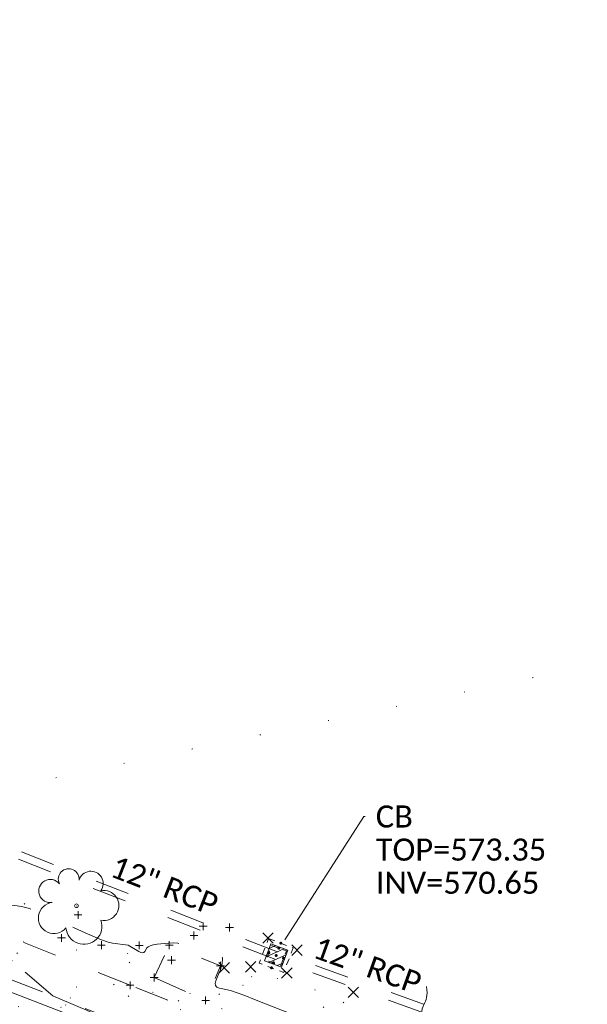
# Model space of a CAD drawing. Extents: x 413123 to 1465301, y 377724 to 504150.
# Tile 194 of 256: x 1463764 to 1463836, y 433064 to 433189. Entities that reach past the tile are written whole.
import ezdxf

# ---------------------------------------------------------------- set-up
doc = ezdxf.new("R2010")
doc.units = 0
doc.header["$MEASUREMENT"] = 0
for name, pattern in [('DGN Style 1', [8.732639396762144, 0.01453018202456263, -8.71810921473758]), ('DGN Style 2', [14.530182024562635, 8.71810921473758, -5.812072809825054]), ('DGN Style 3', [20.34225483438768, 14.53018202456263, -5.812072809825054]), ('DGN Style 4', [23.262821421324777, 11.62414561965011, -5.812072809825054, 0.01453018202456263, -5.812072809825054]), ('DGN Style 5', [10.171127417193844, 4.35905460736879, -5.812072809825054]), ('DGN Style 6', [27.636406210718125, 10.17112741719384, -5.812072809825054, 0.01453018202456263, -5.812072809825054, 0.01453018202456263, -5.812072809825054]), ('DGN Style 7', [29.06036404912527, 13.07716382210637, -5.812072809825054, 4.35905460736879, -5.812072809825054]), ('drainage01', [1.5999968, 0.8499983, -0.7499985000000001]), ('ohcombex', [0])]:
    doc.linetypes.add(name, pattern=pattern)
for name, color, linetype, lineweight in [('DR_X_Cells', 151, 'DGN Style 2', 0), ('DR_X_Cells (Construction)', 151, 'DGN Style 2', 0), ('DR_X_Storm_Sewer', 151, 'DGN Style 5', 0), ('DR_X_Text', 7, 'Continuous', 0), ('DT_X_Contour_Minor', 136, 'DGN Style 3', 0), ('DT_X_Terrain_Ground_Line', 92, 'DGN Style 3', 13), ('GK_Drainage_Nodes (Construction)', 7, 'Continuous', 53), ('PV_X_Curb', 120, 'DGN Style 1', 0), ('PV_X_EOP', 7, 'DGN Style 3', 0), ('PV_X_Walk', 120, 'DGN Style 5', 0), ('RD_X_Concrete_Pad', 9, 'DGN Style 5', 0), ('SV_X_Random_Point (Construction)', 7, 'Continuous', 0), ('UT_X_Overhead_Combined', 30, 'ohcombex', 0), ('VG_X_Cells', 3, 'Continuous', 0), ('VG_X_Flower_Bed', 3, 'DGN Style 1', 0)]:
    doc.layers.add(name, color=color, linetype=linetype, lineweight=lineweight)
doc.layers.add('SV_Observation (Construction)', color=97, linetype='DGN Style 1', lineweight=0, transparency=0.9)
doc.layers.add('SV_X_Shot_Marker (Construction)', color=40, linetype='Continuous', lineweight=0, transparency=0.5)
doc.styles.add('X_Straight-Normal LS 0.50', font='calibril.ttf', dxfattribs={"height": 0.13999972})
doc.styles.add('X_Straight-Normal LS 0.50_0', font='calibril.ttf')
doc.dimstyles.new('X_Dec-0  Masked  Straight', dxfattribs={"dimtxt": 0.13999972, "dimasz": 0.13999972, "dimexe": 0.06999986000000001, "dimexo": 0.06999986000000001, "dimgap": 0.06999986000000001, "dimtad": 1, "dimdec": 0, "dimzin": 3, "dimdsep": 46, "dimtxsty": 'X_Straight-Normal LS 0.50_0', "dimcen": 0, "dimclrd": 7, "dimclre": 7, "dimaunit": 1, "dimadec": 4, "dimazin": 2, "dimtfac": 1, "dimtdec": 0, "dimtofl": 0, "dimtmove": 1, "dimatfit": 1, "dimfxl": 1, "dimtolj": 1, "dimtzin": 3, "dimlwd": 0, "dimlwe": 0, "dimarcsym": 0})

# ---------------------------------------------------------------- blocks, each defined once
blk = doc.blocks.new('X_462')
at = {"layer": 'SV_X_Random_Point (Construction)', "color": 7, "linetype": 'Continuous', "lineweight": 0, "transparency": 33554559}
for p, q in [((-0.03333333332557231, -0.03337500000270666), (0.03333333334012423, 0.03337499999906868)), ((-0.03333333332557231, 0.03337499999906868), (0.03333333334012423, -0.03337500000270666))]:
    blk.add_line(p, q, dxfattribs=at)
blk = doc.blocks.new('SVPT_2228')
at = {"layer": 'SV_X_Shot_Marker (Construction)', "transparency": 33554495}
for p, q in [((-0.02499999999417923, 0), (0.02500000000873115, 0)), ((0, 0.02500000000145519), (0, -0.02499999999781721))]:
    blk.add_line(p, q, dxfattribs=at)
blk.add_point((0, 0), dxfattribs=at)
blk = doc.blocks.new('SVPT_2229')
at = {"layer": 'SV_X_Shot_Marker (Construction)', "transparency": 33554495}
for p, q in [((-0.02500000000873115, 0), (0.02499999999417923, 0)), ((0, 0.02499999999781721), (0, -0.02500000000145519))]:
    blk.add_line(p, q, dxfattribs=at)
blk.add_point((0, 0), dxfattribs=at)
blk = doc.blocks.new('SVPT_2230')
at = {"layer": 'SV_X_Shot_Marker (Construction)', "transparency": 33554495}
for p, q in [((-0.02500000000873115, 0), (0.02499999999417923, 0)), ((0, 0.02500000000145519), (0, -0.02499999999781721))]:
    blk.add_line(p, q, dxfattribs=at)
blk.add_point((0, 0), dxfattribs=at)
blk = doc.blocks.new('SVPT_2231')
at = {"layer": 'SV_X_Shot_Marker (Construction)', "transparency": 33554495}
for p, q in [((-0.02500000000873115, 0), (0.02499999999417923, 0)), ((0, 0.02500000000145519), (0, -0.02500000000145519))]:
    blk.add_line(p, q, dxfattribs=at)
blk.add_point((0, 0), dxfattribs=at)
blk = doc.blocks.new('SVPT_2232')
at = {"layer": 'SV_X_Shot_Marker (Construction)', "transparency": 33554495}
for p, q in [((-0.02500000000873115, 0), (0.02499999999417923, 0)), ((0, 0.02500000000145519), (0, -0.02499999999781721))]:
    blk.add_line(p, q, dxfattribs=at)
blk.add_point((0, 0), dxfattribs=at)
blk = doc.blocks.new('X_465')
at = {"layer": 'SV_X_Random_Point (Construction)', "color": 7, "linetype": 'Continuous', "lineweight": 0, "transparency": 33554559}
for p, q in [((-0.03333333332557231, -0.03337499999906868), (0.03333333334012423, 0.03337499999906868)), ((-0.03333333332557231, 0.03337499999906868), (0.03333333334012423, -0.03337499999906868))]:
    blk.add_line(p, q, dxfattribs=at)
blk = doc.blocks.new('CB22B-X_11')
at = {"layer": 'DR_X_Cells', "color": 151, "linetype": 'Continuous', "lineweight": 0}
for p, q in [((-1.145831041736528, -0.6130853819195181), (0.6130853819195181, 1.145831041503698)), ((-1.145831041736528, 0.5182854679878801), (-0.5182854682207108, 1.145831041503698)), ((-0.5472058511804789, -1.145831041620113), (1.145831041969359, 0.5472058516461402)), ((0.5841649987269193, -1.145831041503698), (1.145831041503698, -0.5841649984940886))]:
    blk.add_line(p, q, dxfattribs=at)
at = {"layer": 'DR_X_Cells', "color": 151, "linetype": 'drainage01', "lineweight": 0}
blk.add_3dface([(-1.666663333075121, 1.666663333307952), (1.666663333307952, 1.666663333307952), (1.666663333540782, -1.666663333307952), (-1.666663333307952, -1.666663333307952)], dxfattribs=at)
at = {"layer": 'DR_X_Cells', "color": 151, "linetype": 'Continuous', "lineweight": 0}
blk.add_3dface([(-1.145831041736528, 1.145831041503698), (1.145831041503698, 1.145831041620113), (1.145831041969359, -1.145831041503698), (-1.145831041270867, -1.145831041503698)], dxfattribs=at)
at = {"layer": 'DR_X_Cells (Construction)', "color": 20, "linetype": 'drainage01', "lineweight": 0}
blk.add_3dface([(-0.999997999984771, 0.999997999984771), (0.9999980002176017, 0.999997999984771), (0.9999980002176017, -0.999997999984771), (-0.9999980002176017, -0.999997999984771)], dxfattribs=at)
at = {"layer": 'GK_Drainage_Nodes (Construction)', "color": 21, "linetype": 'DGN Style 2', "lineweight": 53}
blk.add_point((0, 1.666663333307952), dxfattribs=at)
at = {"layer": 'GK_Drainage_Nodes (Construction)', "color": 61, "linetype": 'DGN Style 6', "lineweight": 53}
for p in [(-0.9999979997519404, 0), (0, 0.999997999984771), (2.328306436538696e-10, -0.999997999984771), (0.9999980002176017, -1.164153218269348e-10)]:
    blk.add_point(p, dxfattribs=at)
at = {"layer": 'GK_Drainage_Nodes (Construction)', "color": 151, "linetype": 'DGN Style 7', "lineweight": 53}
blk.add_point((2.328306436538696e-10, 0), dxfattribs=at)
at = {"layer": 'GK_Drainage_Nodes (Construction)', "color": 21, "linetype": 'DGN Style 5', "lineweight": 53}
blk.add_point((2.328306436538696e-10, 0), dxfattribs=at)
at = {"layer": 'GK_Drainage_Nodes (Construction)', "color": 40, "linetype": 'DGN Style 4', "lineweight": 53}
blk.add_point((2.328306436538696e-10, 0), dxfattribs=at)
at = {"layer": 'GK_Drainage_Nodes (Construction)', "color": 223, "linetype": 'DGN Style 1', "lineweight": 53}
blk.add_point((2.328306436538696e-10, -1.666663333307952), dxfattribs=at)
blk = doc.blocks.new('X_466')
at = {"layer": 'SV_X_Random_Point (Construction)', "color": 7, "linetype": 'Continuous', "lineweight": 0, "transparency": 33554559}
for p, q in [((-0.03333333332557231, -0.03337500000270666), (0.03333333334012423, 0.03337499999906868)), ((-0.03333333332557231, 0.03337499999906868), (0.03333333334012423, -0.03337500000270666))]:
    blk.add_line(p, q, dxfattribs=at)
blk = doc.blocks.new('X_467')
at = {"layer": 'SV_X_Random_Point (Construction)', "color": 7, "linetype": 'Continuous', "lineweight": 0, "transparency": 33554559}
for p, q in [((-0.03333333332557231, -0.03337499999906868), (0.03333333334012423, 0.03337500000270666)), ((-0.03333333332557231, 0.03337500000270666), (0.03333333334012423, -0.03337499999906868))]:
    blk.add_line(p, q, dxfattribs=at)
blk = doc.blocks.new('X_468')
at = {"layer": 'SV_X_Random_Point (Construction)', "color": 7, "linetype": 'Continuous', "lineweight": 0, "transparency": 33554559}
for p, q in [((-0.03333333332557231, -0.03337499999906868), (0.03333333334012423, 0.03337500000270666)), ((-0.03333333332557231, 0.03337500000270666), (0.03333333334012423, -0.03337499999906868))]:
    blk.add_line(p, q, dxfattribs=at)
blk = doc.blocks.new('X_469')
at = {"layer": 'SV_X_Random_Point (Construction)', "color": 7, "linetype": 'Continuous', "lineweight": 0, "transparency": 33554559}
for p, q in [((-0.03333333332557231, -0.03337499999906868), (0.03333333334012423, 0.03337499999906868)), ((-0.03333333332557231, 0.03337499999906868), (0.03333333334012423, -0.03337499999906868))]:
    blk.add_line(p, q, dxfattribs=at)
blk = doc.blocks.new('SVPT_2233')
at = {"layer": 'SV_X_Shot_Marker (Construction)', "transparency": 33554495}
for p, q in [((-0.02499999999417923, 0), (0.02500000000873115, 0)), ((0, 0.02500000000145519), (0, -0.02499999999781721))]:
    blk.add_line(p, q, dxfattribs=at)
blk.add_point((0, 0), dxfattribs=at)
blk = doc.blocks.new('SVPT_2234')
at = {"layer": 'SV_X_Shot_Marker (Construction)', "transparency": 33554495}
for p, q in [((-0.02500000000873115, 0), (0.02499999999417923, 0)), ((0, 0.02500000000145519), (0, -0.02500000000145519))]:
    blk.add_line(p, q, dxfattribs=at)
blk.add_point((0, 0), dxfattribs=at)
blk = doc.blocks.new('SVPT_2235')
at = {"layer": 'SV_X_Shot_Marker (Construction)', "transparency": 33554495}
for p, q in [((-0.02499999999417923, 0), (0.02500000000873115, 0)), ((0, 0.02500000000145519), (0, -0.02499999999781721))]:
    blk.add_line(p, q, dxfattribs=at)
blk.add_point((0, 0), dxfattribs=at)
blk = doc.blocks.new('SVPT_2236')
at = {"layer": 'SV_X_Shot_Marker (Construction)', "transparency": 33554495}
for p, q in [((-0.02499999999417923, 0), (0.02500000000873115, 0)), ((0, 0.02500000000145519), (0, -0.02499999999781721))]:
    blk.add_line(p, q, dxfattribs=at)
blk.add_point((0, 0), dxfattribs=at)
blk = doc.blocks.new('SVPT_2237')
at = {"layer": 'SV_X_Shot_Marker (Construction)', "transparency": 33554495}
for p, q in [((-0.02499999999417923, 0), (0.02499999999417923, 0)), ((0, 0.02500000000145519), (0, -0.02500000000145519))]:
    blk.add_line(p, q, dxfattribs=at)
blk.add_point((0, 0), dxfattribs=at)
blk = doc.blocks.new('TREE_24')
at = {"layer": 'VG_X_Cells', "color": 3, "linetype": 'Continuous', "lineweight": 0}
blk.add_circle((0, 0), 0.012, dxfattribs=at)
for centre, radius, start, end in [((-0.04918672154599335, 0.1683766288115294), 0.0658384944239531, 354.0046972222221, 205.9741166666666), ((0.09130802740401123, 0.1414521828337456), 0.07764901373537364, 323.8299555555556, 165.0376027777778), ((-0.1654724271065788, 0.09320178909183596), 0.07353570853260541, 39.06254444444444, 279.5412388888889), ((0.1730121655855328, 0.001797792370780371), 0.09573570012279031, 259.1453111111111, 101.4596138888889), ((-0.1426726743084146, -0.07743288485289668), 0.0986882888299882, 96.17219444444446, 320.5737111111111), ((0.04731863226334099, -0.1302604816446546), 0.1141857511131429, 184.9475722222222, 19.45715277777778)]:
    blk.add_arc(centre, radius, start, end, dxfattribs=at)
blk = doc.blocks.new('SVPT_2238')
at = {"layer": 'SV_X_Shot_Marker (Construction)', "transparency": 33554495}
for p, q in [((0, 0.02499999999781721), (0, -0.02500000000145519)), ((-0.02499999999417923, -3.637978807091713e-12), (0.02500000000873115, -3.637978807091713e-12))]:
    blk.add_line(p, q, dxfattribs=at)
blk.add_point((0, -3.637978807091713e-12), dxfattribs=at)
blk = doc.blocks.new('SVPT_2239')
at = {"layer": 'SV_X_Shot_Marker (Construction)', "transparency": 33554495}
for p, q in [((-0.02500000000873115, 0), (0.02499999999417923, 0)), ((0, 0.02500000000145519), (0, -0.02499999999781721))]:
    blk.add_line(p, q, dxfattribs=at)
blk.add_point((0, 0), dxfattribs=at)
blk = doc.blocks.new('SVPT_2240')
at = {"layer": 'SV_X_Shot_Marker (Construction)', "transparency": 33554495}
for p, q in [((-0.02500000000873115, 3.637978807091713e-12), (0.02499999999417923, 3.637978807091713e-12)), ((0, 0.02500000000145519), (0, -0.02499999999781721))]:
    blk.add_line(p, q, dxfattribs=at)
blk.add_point((0, 3.637978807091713e-12), dxfattribs=at)
blk = doc.blocks.new('*U5554', base_point=(1463158.719041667, 433438.2508333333, 579.5851666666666))
at = {"layer": 'DT_X_Contour_Minor', "elevation": 573.9999999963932, "flags": 128}
blk.add_lwpolyline([(1463819.036099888, 433061.7708224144), (1463818.49453664, 433061.4494200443), (1463818.134724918, 433061.4035588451), (1463817.287388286, 433061.4037191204), (1463815.952526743, 433061.4499008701), (1463814.13014029, 433061.5421040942), (1463808.620409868, 433061.8493413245), (1463806.727202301, 433061.9486248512), (1463805.179877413, 433062.0160475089), (1463803.978435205, 433062.0516092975), (1463803.122875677, 433062.0553102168), (1463801.302560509, 433062.0226981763), (1463800.539537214, 433062.0785567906), (1463799.615703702, 433062.2705916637), (1463798.531059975, 433062.5988027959), (1463797.285606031, 433063.063190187), (1463793.749981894, 433064.4831249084), (1463792.541649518, 433064.9587406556), (1463791.568370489, 433065.320636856), (1463790.83014481, 433065.5688135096), (1463790.32697248, 433065.7032706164), (1463789.298584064, 433065.9101968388), (1463788.981426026, 433066.0264013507), (1463788.801243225, 433066.21982022), (1463788.758035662, 433066.4904534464), (1463788.851803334, 433066.8383010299), (1463789.284484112, 433067.8688470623), (1463789.428688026, 433068.2314759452), (1463789.536789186, 433068.5464530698), (1463789.608787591, 433068.8137784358), (1463789.644683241, 433069.0334520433), (1463789.69226797, 433069.5557126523), (1463789.682068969, 433069.7278065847), (1463789.615783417, 433069.8523929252), (1463789.493411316, 433069.9294716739), (1463789.314952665, 433069.9590428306), (1463788.764280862, 433069.9745557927), (1463788.50132319, 433070.0127041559), (1463788.125454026, 433070.1155145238), (1463787.636673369, 433070.2829868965), (1463787.03498122, 433070.515121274), (1463785.279920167, 433071.2203622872), (1463784.635259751, 433071.4439894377), (1463784.01757429, 433071.5859401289), (1463783.426863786, 433071.6462143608), (1463782.863128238, 433071.6248121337), (1463781.395800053, 433071.4588375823), (1463780.90249307, 433071.3833020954), (1463780.523068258, 433071.2811765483), (1463780.25752562, 433071.1524609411), (1463780.105865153, 433070.9971552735), (1463779.85328014, 433070.5475534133), (1463779.733834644, 433070.4211107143), (1463779.564936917, 433070.3789840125), (1463779.346586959, 433070.4211733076), (1463779.078784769, 433070.5476786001), (1463777.713652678, 433071.3347739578), (1463775.750855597, 433071.6104844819), (1463775.193576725, 433071.7481055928), (1463774.362938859, 433072.0428072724), (1463773.258942, 433072.4945895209), (1463771.881586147, 433073.103452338), (1463767.844158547, 433074.9365272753), (1463766.429075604, 433075.5416638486), (1463765.211897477, 433075.9822673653), (1463764.192624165, 433076.2583378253), (1463763.371255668, 433076.369875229), (1463759.999980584, 433076.5064726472), (1463757.453085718, 433075.4612429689), (1463756.975124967, 433075.2648066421), (1463756.632769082, 433075.1234532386), (1463756.426018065, 433075.0371827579), (1463756.354871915, 433075.0059952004), (1463756.339267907, 433074.9889800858), (1463756.625706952, 433074.7719976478), (1463756.893874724, 433074.5481724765), (1463757.575618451, 433073.9696894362), (1463758.670938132, 433073.0365485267), (1463760.179833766, 433071.748749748), (1463768.186357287, 433064.9114870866), (1463771.647463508, 433063.440569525), (1463772.353819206, 433063.1395963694), (1463772.98955506, 433062.8670701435), (1463773.554671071, 433062.6229908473), (1463774.04916724, 433062.4073584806), (1463775.273663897, 433061.8702680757), (1463775.912606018, 433061.5812087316), (1463776.911059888, 433061.1168485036), (1463778.269025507, 433060.4771873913), (1463779.986502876, 433059.6622253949), (1463785.045791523, 433057.255258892), (1463786.69865002, 433056.453384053), (1463787.862759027, 433055.8529844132), (1463788.538118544, 433055.4540599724), (1463788.72472857, 433055.2566107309), (1463788.57068932, 433054.9987130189), (1463788.49945803, 433054.9057297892), (1463788.401293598, 433054.8202033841), (1463788.276196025, 433054.7421338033), (1463788.124165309, 433054.6715210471), (1463787.35184464, 433054.3593941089), (1463790.526741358, 433053.0106558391), (1463791.252221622, 433052.6969903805), (1463792.067992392, 433052.3340246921), (1463792.974053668, 433051.9217587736), (1463793.97040545, 433051.4601926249), (1463796.747730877, 433050.1636159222), (1463797.678918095, 433049.7294134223), (1463798.389485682, 433049.3992384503), (1463798.879433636, 433049.1730910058), (1463799.148761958, 433049.0509710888), (1463799.572811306, 433048.8640213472), (1463799.712888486, 433048.8023285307), (1463799.815083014, 433048.7574623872), (1463799.879394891, 433048.7294229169), (1463799.905824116, 433048.7182101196), (1463800.406321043, 433048.5310920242), (1463800.509424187, 433048.4915570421), (1463800.619210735, 433048.4475466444), (1463800.735680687, 433048.3990608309), (1463800.858834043, 433048.3460996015), (1463801.449144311, 433048.0885045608)], dxfattribs=at)

msp = doc.modelspace()

# ---------------------------------------------------------------- linework, layer by layer
at = {"layer": 'DR_X_Storm_Sewer'}
for p, q in [((1463796.3161776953, 433069.5717465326, 573.3508656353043), (1463754.3573699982, 433085.9353342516, 573.3508656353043)), ((1463796.679516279, 433070.503403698, 573.3508656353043), (1463754.7207085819, 433086.866991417, 573.3508656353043)), ((1463814.8346948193, 433062.9159575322), (1463796.3287362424, 433069.5670418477)), ((1463815.1729163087, 433063.8570240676), (1463796.6669577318, 433070.5081083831))]:
    msp.add_line(p, q, dxfattribs=at)
at = {"layer": 'DR_X_Text'}
msp.add_open_spline([(1463815.537274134, 433066.0942756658), (1463815.777035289, 433064.8948139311), (1463815.172916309, 433063.8570240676), (1463814.834694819, 433062.9159575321), (1463814.961847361, 433061.2484502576)], degree=3, dxfattribs=at)
at = {"layer": 'PV_X_Curb'}
msp.add_open_spline([(1464212.130625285, 432930.1921386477, 574.8569475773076), (1464211.309927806, 432926.6717508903, 574.8043550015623), (1464208.620583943, 432919.4336842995, 574.59247811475), (1464203.942792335, 432911.4759950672, 574.9755149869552), (1464198.528113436, 432907.065000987, 574.3013993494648), (1464195.129930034, 432904.9843538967, 574.1567793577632), (1464190.424056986, 432902.8821727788, 574.9491376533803), (1464184.484657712, 432901.1540257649, 574.5405969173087), (1464177.178004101, 432901.5982480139, 574.618938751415), (1464172.360644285, 432902.5498269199, 574.540636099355), (1464170.098213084, 432903.4430988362, 574.5563680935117), (1464162.859082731, 432906.3013125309, 574.606705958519), (1464155.619952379, 432909.1595262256, 574.6570438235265), (1464148.380822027, 432912.0177399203, 574.7073816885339), (1464141.151301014, 432914.8902431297, 574.7073216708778), (1464133.92178, 432917.7627463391, 574.7072616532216), (1464126.692258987, 432920.6352495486, 574.7072016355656), (1464118.299673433, 432923.8963305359, 574.7083911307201), (1464109.907087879, 432927.1574115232, 574.7095806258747), (1464101.514502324, 432930.4184925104, 574.7107701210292), (1464094.565360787, 432933.130540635, 574.7407559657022), (1464087.61621925, 432935.8425887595, 574.7707418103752), (1464080.667077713, 432938.554636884, 574.8007276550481), (1464073.934937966, 432941.2263393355, 574.8213669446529), (1464067.202798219, 432943.898041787, 574.8420062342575), (1464060.470658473, 432946.5697442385, 574.8626455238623), (1464057.576627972, 432947.7186628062, 574.8432796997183), (1464054.682597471, 432948.8675813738, 574.8239138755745), (1464051.788566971, 432950.0164999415, 574.8045480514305), (1464048.178118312, 432951.4627468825, 574.7485807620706), (1464044.567669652, 432952.9089938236, 574.6926134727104), (1464040.957220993, 432954.3552407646, 574.6366461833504), (1464036.026248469, 432956.2655431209, 574.6576247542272), (1464031.095275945, 432958.1758454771, 574.6786033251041), (1464026.164303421, 432960.0861478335, 574.6995818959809), (1464025.481248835, 432960.3621999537, 574.7846270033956), (1464024.798194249, 432960.6382520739, 574.8696721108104), (1464024.115139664, 432960.9143041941, 574.9547172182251), (1464019.953009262, 432962.5411523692, 574.9621940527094), (1464015.790878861, 432964.1680005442, 574.9696708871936), (1464011.628748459, 432965.7948487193, 574.977147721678), (1464011.04864364, 432966.0149524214, 574.8862879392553), (1464010.46853882, 432966.2350561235, 574.7954281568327), (1464009.888434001, 432966.4551598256, 574.7045683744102), (1464003.274891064, 432969.0729880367, 574.7150542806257), (1463996.661348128, 432971.6908162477, 574.7255401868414), (1463990.047805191, 432974.3086444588, 574.736026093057), (1463988.669673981, 432974.8809759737, 574.7338566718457), (1463987.29154277, 432975.4533074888, 574.7316872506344), (1463985.91341156, 432976.0256390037, 574.7295178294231), (1463985.302306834, 432976.2580753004, 574.8215004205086), (1463984.691202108, 432976.4905115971, 574.9134830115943), (1463984.080097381, 432976.7229478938, 575.0054656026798), (1463979.817419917, 432978.3858828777, 575.0066354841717), (1463975.554742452, 432980.0488178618, 575.0078053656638), (1463971.292064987, 432981.7117528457, 575.0089752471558), (1463963.356387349, 432984.9149377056, 575.0146263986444), (1463955.420709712, 432988.1181225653, 575.0202775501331), (1463947.485032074, 432991.3213074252, 575.0259287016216), (1463941.290077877, 432993.6868748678, 575.0083102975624), (1463935.095123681, 432996.0524423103, 574.990691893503), (1463928.900169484, 432998.4180097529, 574.9730734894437), (1463921.313287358, 433001.3706240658, 574.974915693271), (1463913.726405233, 433004.3232383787, 574.9767578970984), (1463906.139523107, 433007.2758526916, 574.9786001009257), (1463898.560596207, 433010.2391392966, 574.9626699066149), (1463890.981669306, 433013.2024259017, 574.9467397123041), (1463883.402742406, 433016.1657125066, 574.9308095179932), (1463881.345594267, 433016.9902447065, 574.9117253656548), (1463879.288446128, 433017.8147769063, 574.8926412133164), (1463877.231297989, 433018.6393091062, 574.8735570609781), (1463876.686567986, 433018.90836837, 574.7907628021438), (1463876.141837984, 433019.1774276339, 574.7079685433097), (1463875.597107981, 433019.4464868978, 574.6251742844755), (1463866.491552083, 433023.0102079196, 574.5286453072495), (1463857.385996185, 433026.5739289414, 574.4321163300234), (1463848.280440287, 433030.1376499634, 574.3355873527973), (1463842.273435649, 433032.5433451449, 574.290891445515), (1463836.26643101, 433034.9490403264, 574.2461955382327), (1463830.259426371, 433037.354735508, 574.2014996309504), (1463827.706954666, 433038.3596743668, 574.2016278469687), (1463825.154482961, 433039.3646132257, 574.2017560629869), (1463822.602011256, 433040.3695520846, 574.2018842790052), (1463822.273060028, 433040.5216812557, 574.2449460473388), (1463821.9441088, 433040.673810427, 574.2880078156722), (1463821.615157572, 433040.8259395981, 574.3310695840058), (1463814.081882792, 433043.8160048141, 574.2658061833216), (1463806.548608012, 433046.8060700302, 574.2005427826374), (1463799.015333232, 433049.7961352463, 574.1352793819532), (1463790.881392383, 433052.9784830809, 574.0409375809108), (1463782.747451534, 433056.1608309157, 573.9465957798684), (1463774.613510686, 433059.3431787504, 573.8522539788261), (1463767.30279864, 433062.1866842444, 573.7907467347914), (1463759.992086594, 433065.0301897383, 573.7292394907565), (1463752.681374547, 433067.8736952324, 573.6677322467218), (1463745.746627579, 433070.6484046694, 573.6115134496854), (1463738.81188061, 433073.4231141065, 573.5552946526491), (1463731.877133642, 433076.1978235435, 573.4990758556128), (1463723.920721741, 433079.269784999, 573.4558768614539), (1463715.96430984, 433082.3417464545, 573.412677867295), (1463708.007897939, 433085.4137079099, 573.3694788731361), (1463699.705494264, 433088.6982952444, 573.2960693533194), (1463691.40309059, 433091.9828825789, 573.2226598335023), (1463683.100686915, 433095.2674699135, 573.1492503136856), (1463675.369218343, 433098.3176278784, 573.0764007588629), (1463667.637749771, 433101.3677858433, 573.0035512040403), (1463659.906281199, 433104.4179438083, 572.9307016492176), (1463654.180695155, 433106.6960611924, 572.8929602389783), (1463648.455109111, 433108.9741785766, 572.855218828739), (1463642.729523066, 433111.2522959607, 572.8174774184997), (1463634.990870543, 433114.2968556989, 572.7735525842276), (1463627.252218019, 433117.3414154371, 572.7296277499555), (1463619.513565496, 433120.3859751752, 572.6857029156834), (1463610.349498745, 433123.93395352, 572.6620255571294), (1463601.185431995, 433127.4819318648, 572.6383481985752), (1463592.021365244, 433131.0299102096, 572.6146708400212), (1463584.379899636, 433134.0860580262, 572.5703305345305), (1463576.738434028, 433137.1422058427, 572.5259902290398), (1463569.096968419, 433140.1983536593, 572.4816499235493), (1463560.424944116, 433143.6374746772, 572.4263088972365), (1463551.752919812, 433147.0765956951, 572.3709678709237), (1463543.080895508, 433150.5157167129, 572.315626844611), (1463535.024004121, 433153.6725581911, 572.2917231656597), (1463526.967112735, 433156.8293996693, 572.2678194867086), (1463518.910221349, 433159.9862411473, 572.2439158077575), (1463505.273646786, 433165.3724393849, 572.2223349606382), (1463491.637072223, 433170.7586376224, 572.2007541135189), (1463478.00049766, 433176.1448358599, 572.1791732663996), (1463470.02998399, 433179.2607996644, 572.1634328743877), (1463462.05947032, 433182.3767634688, 572.1476924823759), (1463454.08895665, 433185.4927272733, 572.1319520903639), (1463447.976240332, 433187.9013968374, 572.1084402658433), (1463441.863524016, 433190.3100664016, 572.084928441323), (1463435.750807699, 433192.7187359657, 572.0614166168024), (1463430.533446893, 433194.7109056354, 572.0246570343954), (1463425.316086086, 433196.703075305, 571.9878974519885), (1463420.098725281, 433198.6952449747, 571.9511378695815), (1463420.088321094, 433198.7497997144, 571.9601351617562), (1463420.077916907, 433198.804354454, 571.9691324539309), (1463420.067512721, 433198.8589091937, 571.9781297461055)], degree=3, knots=[0, 0, 0, 0, 0.004233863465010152, 0.009367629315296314, 0.01063404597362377, 0.01259545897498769, 0.01409081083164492, 0.01684419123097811, 0.01986488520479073, 0.02272727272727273, 0.02272727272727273, 0.02272727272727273, 0.04545454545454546, 0.04545454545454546, 0.04545454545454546, 0.06818181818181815, 0.06818181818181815, 0.06818181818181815, 0.09090909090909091, 0.09090909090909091, 0.09090909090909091, 0.1136363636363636, 0.1136363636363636, 0.1136363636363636, 0.1363636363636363, 0.1363636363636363, 0.1363636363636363, 0.159090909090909, 0.159090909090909, 0.159090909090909, 0.1818181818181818, 0.1818181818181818, 0.1818181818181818, 0.2045454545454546, 0.2045454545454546, 0.2045454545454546, 0.2272727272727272, 0.2272727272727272, 0.2272727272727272, 0.2499999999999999, 0.2499999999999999, 0.2499999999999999, 0.2727272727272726, 0.2727272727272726, 0.2727272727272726, 0.2954545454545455, 0.2954545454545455, 0.2954545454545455, 0.3181818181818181, 0.3181818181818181, 0.3181818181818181, 0.3409090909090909, 0.3409090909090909, 0.3409090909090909, 0.3636363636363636, 0.3636363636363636, 0.3636363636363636, 0.3863636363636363, 0.3863636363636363, 0.3863636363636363, 0.4090909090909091, 0.4090909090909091, 0.4090909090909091, 0.4318181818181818, 0.4318181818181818, 0.4318181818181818, 0.4545454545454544, 0.4545454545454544, 0.4545454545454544, 0.4772727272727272, 0.4772727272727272, 0.4772727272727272, 0.4999999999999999, 0.4999999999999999, 0.4999999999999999, 0.5227272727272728, 0.5227272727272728, 0.5227272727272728, 0.5454545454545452, 0.5454545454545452, 0.5454545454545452, 0.5681818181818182, 0.5681818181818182, 0.5681818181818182, 0.5909090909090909, 0.5909090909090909, 0.5909090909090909, 0.6136363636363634, 0.6136363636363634, 0.6136363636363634, 0.6363636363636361, 0.6363636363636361, 0.6363636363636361, 0.6590909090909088, 0.6590909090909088, 0.6590909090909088, 0.6818181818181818, 0.6818181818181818, 0.6818181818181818, 0.7045454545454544, 0.7045454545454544, 0.7045454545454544, 0.7272727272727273, 0.7272727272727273, 0.7272727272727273, 0.75, 0.75, 0.75, 0.7727272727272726, 0.7727272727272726, 0.7727272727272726, 0.7954545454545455, 0.7954545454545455, 0.7954545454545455, 0.8181818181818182, 0.8181818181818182, 0.8181818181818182, 0.8409090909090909, 0.8409090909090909, 0.8409090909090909, 0.8636363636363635, 0.8636363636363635, 0.8636363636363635, 0.8863636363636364, 0.8863636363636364, 0.8863636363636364, 0.9090909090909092, 0.9090909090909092, 0.9090909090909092, 0.9318181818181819, 0.9318181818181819, 0.9318181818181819, 0.9545454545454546, 0.9545454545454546, 0.9545454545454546, 0.9772727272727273, 0.9772727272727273, 0.9772727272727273, 1, 1, 1, 1], dxfattribs=at)
at = {"layer": 'PV_X_EOP'}
msp.add_open_spline([(1464214.200372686, 432930.0125938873, 574.6750505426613), (1464213.214898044, 432926.361571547, 574.6554390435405), (1464210.335317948, 432919.1136593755, 574.599029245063), (1464204.815820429, 432909.1018665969, 574.3565281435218), (1464195.494840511, 432902.6681098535, 574.2832162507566), (1464186.151923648, 432899.5681180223, 574.3579811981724), (1464179.771464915, 432899.4143722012, 574.2952422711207), (1464176.994920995, 432899.668020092, 574.2613856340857), (1464177.044937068, 432900.1320857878, 574.246040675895), (1464177.09495314, 432900.5961514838, 574.2306957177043), (1464177.144969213, 432901.0602171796, 574.2153507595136), (1464175.927058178, 432901.3040810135, 574.2430371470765), (1464174.709147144, 432901.5479448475, 574.2707235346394), (1464173.491236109, 432901.7918086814, 574.2984099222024), (1464172.308644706, 432902.1755399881, 574.3005170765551), (1464171.126053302, 432902.5592712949, 574.3026242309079), (1464169.943461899, 432902.9430026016, 574.3047313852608), (1464162.723370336, 432905.8427434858, 574.3155121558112), (1464155.503278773, 432908.7424843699, 574.3262929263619), (1464148.28318721, 432911.642225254, 574.3370736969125), (1464140.963550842, 432914.5045510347, 574.3540033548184), (1464133.643914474, 432917.3668768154, 574.3709330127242), (1464126.324278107, 432920.229202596, 574.3878626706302), (1464117.99499256, 432923.5208416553, 574.3850035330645), (1464109.665707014, 432926.8124807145, 574.3821443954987), (1464101.336421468, 432930.1041197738, 574.379285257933), (1464094.336812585, 432932.7637912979, 574.3758200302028), (1464087.337203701, 432935.4234628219, 574.3723548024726), (1464080.337594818, 432938.083134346, 574.3688895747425), (1464078.566977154, 432938.7843228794, 574.3609047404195), (1464076.79635949, 432939.4855114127, 574.3529199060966), (1464075.025741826, 432940.1866999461, 574.3449350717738), (1464074.785709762, 432939.7564827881, 574.378228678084), (1464074.545677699, 432939.3262656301, 574.4115222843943), (1464074.305645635, 432938.8960484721, 574.4448158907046), (1464073.469345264, 432939.1969356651, 574.4458787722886), (1464072.633044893, 432939.4978228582, 574.4469416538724), (1464071.796744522, 432939.7987100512, 574.4480045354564), (1464071.97040793, 432940.312748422, 574.4287374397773), (1464072.144071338, 432940.8267867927, 574.409470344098), (1464072.317734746, 432941.3408251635, 574.3902032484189), (1464068.292155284, 432942.9036241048, 574.4173304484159), (1464064.266575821, 432944.4664230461, 574.444457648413), (1464060.240996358, 432946.0292219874, 574.4715848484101), (1464057.404422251, 432947.1787736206, 574.4864594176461), (1464054.567848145, 432948.3283252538, 574.5013339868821), (1464051.731274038, 432949.477876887, 574.516208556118), (1464048.063307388, 432950.938260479, 574.5399384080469), (1464044.395340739, 432952.398644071, 574.5636682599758), (1464040.727374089, 432953.8590276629, 574.5873981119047), (1464034.963458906, 432956.1062960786, 574.5898090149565), (1464029.199543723, 432958.3535644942, 574.5922199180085), (1464023.43562854, 432960.6008329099, 574.5946308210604), (1464018.911872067, 432962.4084709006, 574.5961729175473), (1464014.388115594, 432964.2161088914, 574.5977150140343), (1464009.864359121, 432966.0237468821, 574.5992571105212), (1464003.210304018, 432968.6501103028, 574.6283223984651), (1463996.556248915, 432971.2764737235, 574.657387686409), (1463989.902193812, 432973.9028371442, 574.686452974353), (1463983.644315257, 432976.3395090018, 574.6736079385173), (1463977.386436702, 432978.7761808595, 574.6607629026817), (1463971.128558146, 432981.2128527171, 574.6479178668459), (1463963.156694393, 432984.301570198, 574.6367747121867), (1463955.184830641, 432987.390287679, 574.6256315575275), (1463947.212966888, 432990.47900516, 574.6144884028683), (1463942.061457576, 432992.5408900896, 574.6094202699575), (1463936.909948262, 432994.6027750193, 574.6043521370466), (1463931.758438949, 432996.664659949, 574.5992840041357), (1463931.530278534, 432996.2388306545, 574.6105157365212), (1463931.302118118, 432995.8130013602, 574.6217474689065), (1463931.073957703, 432995.3871720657, 574.632979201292), (1463930.282763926, 432995.6687107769, 574.6290528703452), (1463929.49157015, 432995.9502494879, 574.6251265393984), (1463928.700376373, 432996.2317881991, 574.6212002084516), (1463928.807214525, 432996.705476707, 574.599354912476), (1463928.914052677, 432997.1791652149, 574.5775096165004), (1463929.020890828, 432997.6528537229, 574.5556643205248), (1463921.266149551, 433000.7043133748, 574.5760262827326), (1463913.511408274, 433003.7557730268, 574.5963882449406), (1463905.756666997, 433006.8072326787, 574.6167502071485), (1463898.165981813, 433009.7920181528, 574.6054520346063), (1463890.575296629, 433012.776803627, 574.594153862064), (1463882.984611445, 433015.7615891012, 574.5828556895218), (1463880.966246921, 433016.5788460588, 574.5677215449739), (1463878.947882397, 433017.3961030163, 574.552587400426), (1463876.929517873, 433018.2133599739, 574.5374532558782), (1463867.305783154, 433022.067236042, 574.4562781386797), (1463857.682048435, 433025.9211121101, 574.3751030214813), (1463848.058313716, 433029.7749881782, 574.293927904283), (1463842.0887679, 433032.15228938, 574.255719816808), (1463836.119222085, 433034.5295905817, 574.2175117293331), (1463830.149676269, 433036.9068917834, 574.1793036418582), (1463819.702520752, 433040.977061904, 574.114036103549), (1463809.255365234, 433045.0472320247, 574.0487685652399), (1463798.808209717, 433049.1174021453, 573.9835010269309), (1463790.688310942, 433052.3725879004, 573.8786775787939), (1463782.568412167, 433055.6277736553, 573.7738541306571), (1463774.448513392, 433058.8829594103, 573.6690306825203), (1463767.127717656, 433061.7370183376, 573.6030643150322), (1463759.806921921, 433064.591077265, 573.537097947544), (1463752.486126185, 433067.4451361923, 573.471131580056), (1463745.56751996, 433070.1466192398, 573.433483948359), (1463738.648913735, 433072.8481022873, 573.3958363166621), (1463731.73030751, 433075.5495853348, 573.3581886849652), (1463723.782972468, 433078.7051245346, 573.309049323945), (1463715.835637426, 433081.8606637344, 573.2599099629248), (1463707.888302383, 433085.0162029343, 573.2107706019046), (1463699.550043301, 433088.2607631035, 573.1408028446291), (1463691.211784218, 433091.5053232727, 573.0708350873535), (1463682.873525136, 433094.7498834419, 573.000867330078), (1463675.16451759, 433097.807374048, 572.9256101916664), (1463667.455510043, 433100.8648646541, 572.8503530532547), (1463659.746502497, 433103.9223552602, 572.7750959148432), (1463653.994087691, 433106.172674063, 572.7096262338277), (1463648.241672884, 433108.4229928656, 572.6441565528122), (1463642.489258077, 433110.6733116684, 572.5786868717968), (1463636.478925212, 433113.0512697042, 572.4919426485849), (1463630.468592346, 433115.4292277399, 572.4051984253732), (1463624.458259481, 433117.8071857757, 572.3184542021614), (1463624.206116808, 433117.2726760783, 572.3829538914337), (1463623.953974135, 433116.738166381, 572.447453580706), (1463623.701831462, 433116.2036566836, 572.5119532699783), (1463622.025810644, 433116.809407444, 572.5010582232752), (1463620.349789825, 433117.4151582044, 572.4901631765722), (1463618.673769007, 433118.0209089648, 572.4792681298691), (1463618.897990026, 433118.6383812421, 572.4475864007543), (1463619.122211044, 433119.2558535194, 572.4159046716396), (1463619.346432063, 433119.8733257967, 572.3842229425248), (1463610.151052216, 433123.4149093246, 572.3947054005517), (1463600.955672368, 433126.9564928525, 572.4051878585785), (1463591.760292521, 433130.4980763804, 572.4156703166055), (1463584.186192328, 433133.515636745, 572.3803871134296), (1463576.612092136, 433136.5331971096, 572.3451039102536), (1463569.037991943, 433139.5507574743, 572.3098207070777), (1463560.349163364, 433142.995578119, 572.2824074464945), (1463551.660334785, 433146.4403987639, 572.2549941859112), (1463542.971506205, 433149.8852194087, 572.227580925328), (1463534.92764778, 433153.0839553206, 572.2016946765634), (1463526.883789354, 433156.2826912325, 572.175808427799), (1463518.839930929, 433159.4814271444, 572.1499221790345), (1463505.060674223, 433164.8741050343, 572.1234911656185), (1463491.281417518, 433170.2667829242, 572.0970601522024), (1463477.502160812, 433175.6594608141, 572.0706291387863), (1463469.594324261, 433178.7703649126, 572.0379597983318), (1463461.68648771, 433181.8812690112, 572.0052904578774), (1463453.778651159, 433184.9921731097, 571.9726211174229), (1463447.751023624, 433187.3871797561, 571.9442134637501), (1463441.723396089, 433189.7821864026, 571.9158058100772), (1463435.695768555, 433192.1771930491, 571.8873981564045), (1463430.410020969, 433194.2126202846, 571.8528707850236), (1463425.124273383, 433196.2480475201, 571.8183434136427), (1463419.838525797, 433198.2834747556, 571.7838160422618)], degree=3, knots=[0, 0, 0, 0, 0.004335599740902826, 0.00918217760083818, 0.01294602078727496, 0.01724212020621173, 0.02040816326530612, 0.02040816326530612, 0.02040816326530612, 0.04081632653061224, 0.04081632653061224, 0.04081632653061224, 0.06122448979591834, 0.06122448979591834, 0.06122448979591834, 0.08163265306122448, 0.08163265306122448, 0.08163265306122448, 0.1020408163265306, 0.1020408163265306, 0.1020408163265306, 0.1224489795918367, 0.1224489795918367, 0.1224489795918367, 0.1428571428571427, 0.1428571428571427, 0.1428571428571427, 0.163265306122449, 0.163265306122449, 0.163265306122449, 0.1836734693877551, 0.1836734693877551, 0.1836734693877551, 0.2040816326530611, 0.2040816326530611, 0.2040816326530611, 0.2244897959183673, 0.2244897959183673, 0.2244897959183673, 0.2448979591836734, 0.2448979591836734, 0.2448979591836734, 0.2653061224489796, 0.2653061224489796, 0.2653061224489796, 0.2857142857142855, 0.2857142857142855, 0.2857142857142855, 0.3061224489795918, 0.3061224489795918, 0.3061224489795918, 0.3265306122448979, 0.3265306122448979, 0.3265306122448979, 0.346938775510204, 0.346938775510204, 0.346938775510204, 0.3673469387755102, 0.3673469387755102, 0.3673469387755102, 0.3877551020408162, 0.3877551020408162, 0.3877551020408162, 0.4081632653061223, 0.4081632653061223, 0.4081632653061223, 0.4285714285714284, 0.4285714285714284, 0.4285714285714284, 0.4489795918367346, 0.4489795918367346, 0.4489795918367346, 0.4693877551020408, 0.4693877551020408, 0.4693877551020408, 0.4897959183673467, 0.4897959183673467, 0.4897959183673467, 0.5102040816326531, 0.5102040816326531, 0.5102040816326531, 0.5306122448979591, 0.5306122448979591, 0.5306122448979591, 0.5510204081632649, 0.5510204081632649, 0.5510204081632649, 0.571428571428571, 0.571428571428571, 0.571428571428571, 0.5918367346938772, 0.5918367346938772, 0.5918367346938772, 0.6122448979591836, 0.6122448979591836, 0.6122448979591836, 0.6326530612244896, 0.6326530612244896, 0.6326530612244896, 0.6530612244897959, 0.6530612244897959, 0.6530612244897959, 0.673469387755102, 0.673469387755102, 0.673469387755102, 0.6938775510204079, 0.6938775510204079, 0.6938775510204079, 0.7142857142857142, 0.7142857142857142, 0.7142857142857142, 0.7346938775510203, 0.7346938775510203, 0.7346938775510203, 0.7551020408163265, 0.7551020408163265, 0.7551020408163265, 0.7755102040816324, 0.7755102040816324, 0.7755102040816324, 0.7959183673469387, 0.7959183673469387, 0.7959183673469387, 0.8163265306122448, 0.8163265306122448, 0.8163265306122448, 0.836734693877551, 0.836734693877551, 0.836734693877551, 0.8571428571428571, 0.8571428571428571, 0.8571428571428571, 0.8775510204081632, 0.8775510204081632, 0.8775510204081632, 0.8979591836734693, 0.8979591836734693, 0.8979591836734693, 0.9183673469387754, 0.9183673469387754, 0.9183673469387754, 0.9387755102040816, 0.9387755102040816, 0.9387755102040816, 0.9591836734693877, 0.9591836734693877, 0.9591836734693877, 0.9795918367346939, 0.9795918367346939, 0.9795918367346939, 1, 1, 1, 1], dxfattribs=at)
at = {"layer": 'PV_X_Walk'}
for points in [[(1463821.720465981, 433040.7772379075, 574.324172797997), (1463822.847852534, 433043.33149256, 574.4692176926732), (1463800.036199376, 433052.2903374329, 574.4279509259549), (1463776.340734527, 433061.7180987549, 574.0616005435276), (1463754.114251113, 433070.4223554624, 573.8936951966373), (1463732.989907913, 433078.8023021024, 573.760260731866), (1463709.359787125, 433088.1015466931, 573.6212556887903), (1463684.35474884, 433097.9623595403, 573.5062267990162), (1463661.277407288, 433107.0571140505, 573.235315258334), (1463644.286523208, 433113.7541260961, 573.0025374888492), (1463620.27383876, 433123.1277304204, 572.7948292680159), (1463593.248366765, 433133.826271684, 572.7584829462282), (1463569.992048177, 433143.0129663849, 572.6778579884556), (1463544.015084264, 433153.2133735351, 572.6640806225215), (1463520.16730072, 433162.686851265, 572.5339878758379), (1463479.203548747, 433178.772637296, 572.4892615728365), (1463455.137344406, 433188.2519419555, 572.3635352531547), (1463436.954019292, 433195.303687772, 572.1881711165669), (1463418.189856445, 433202.8971649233, 572.3028288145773), (1463419.950712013, 433198.9130323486, 571.9671821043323)], [(1464072.967690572, 432958.3666243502, 575.30906664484), (1464070.346588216, 432951.3527161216, 574.9773959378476), (1464062.78986349, 432954.1253322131, 574.9910363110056), (1464039.376320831, 432963.0014931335, 574.7635985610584), (1464026.55798705, 432968.1495992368, 574.7726809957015), (1464020.018007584, 432970.7850117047, 574.8605370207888), (1464002.022532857, 432977.8070389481, 574.9011532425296), (1463993.41813913, 432981.1737328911, 575.0440725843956), (1463973.823454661, 432988.8812862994, 575.2172209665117), (1463950.555295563, 432998.4462676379, 575.1933659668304), (1463931.547205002, 433005.5563049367, 575.0990525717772), (1463908.070566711, 433015.0935424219, 575.1457609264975), (1463886.48733757, 433023.2878314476, 575.0088266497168), (1463868.28375239, 433030.4646540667, 574.6063593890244), (1463851.224368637, 433037.0941968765, 574.6978775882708), (1463834.174598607, 433043.8076175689, 574.7457256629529), (1463824.35919016, 433047.7194871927, 574.7516960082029), (1463801.736836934, 433057.0117572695, 574.4652254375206), (1463777.969075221, 433066.2591936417, 574.250754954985), (1463756.186991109, 433075.050438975, 573.9982346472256), (1463734.318073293, 433083.6026156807, 573.8632123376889), (1463711.47768691, 433092.6485276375, 573.7042450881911), (1463686.250584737, 433102.552052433, 573.7469359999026), (1463662.60355662, 433111.7061982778, 573.2882745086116)]]:
    msp.add_polyline3d(points, dxfattribs=at)
at = {"layer": 'RD_X_Concrete_Pad'}
msp.add_3dface([(1463781.033143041, 433067.2621065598, 574.2604360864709), (1463787.558155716, 433064.3550725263, 574.2852966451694), (1463789.446812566, 433068.7355062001, 574.229037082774), (1463782.949918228, 433071.3508976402, 574.2277013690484)], dxfattribs=at)
at = {"layer": 'SV_Observation (Construction)', "transparency": 33554434}
for p, q in [((1463863.586460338, 433112.5021212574, 575.6390819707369), (1463625.061710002, 433062.5083400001, 573.4399999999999)), ((1463735.12547715, 433091.4988511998, 573.5172691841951), (1463904.445440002, 432952.2662400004, 574.65)), ((1463743.334929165, 433087.3624824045, 572.5178956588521), (1463904.445440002, 432952.2662400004, 574.65)), ((1463757.978022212, 433082.495681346, 573.8003093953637), (1463904.445440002, 432952.2662400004, 574.65)), ((1463757.740453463, 433077.5385711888, 573.9682056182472), (1463904.445440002, 432952.2662400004, 574.65)), ((1463771.177734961, 433076.3469810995, 576.9408792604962), (1463904.445440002, 432952.2662400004, 574.65)), ((1463756.186991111, 433075.0504389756, 573.9982346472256), (1463904.445440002, 432952.2662400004, 574.65)), ((1463771.380221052, 433075.1812696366, 574.5052412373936), (1463904.445440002, 432952.2662400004, 574.65)), ((1463787.234125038, 433073.7439652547, 573.4811582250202), (1463904.445440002, 432952.2662400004, 574.65)), ((1463790.572994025, 433073.590035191, 573.3115806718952), (1463904.445440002, 432952.2662400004, 574.65)), ((1463769.294724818, 433072.2608533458, 574.1307886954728), (1463904.445440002, 432952.2662400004, 574.65)), ((1463786.078746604, 433072.5805546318, 573.5248956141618), (1463904.445440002, 432952.2662400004, 574.65)), ((1463795.457683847, 433072.2628448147, 573.3846000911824), (1463904.445440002, 432952.2662400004, 574.65)), ((1463774.332409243, 433071.3526879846, 574.233034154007), (1463904.445440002, 432952.2662400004, 574.65)), ((1463779.145130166, 433071.3271899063, 573.901343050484), (1463904.445440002, 432952.2662400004, 574.65)), ((1463782.94991823, 433071.3508976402, 574.2277013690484), (1463904.445440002, 432952.2662400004, 574.65)), ((1463799.138322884, 433070.7143721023, 573.4385855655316), (1463904.445440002, 432952.2662400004, 574.65)), ((1463783.223080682, 433069.4590053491, 574.2756531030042), (1463904.445440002, 432952.2662400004, 574.65)), ((1463796.497846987, 433070.0375751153, 573.3508656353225), (1463904.445440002, 432952.2662400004, 574.65)), ((1463789.446812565, 433068.7355061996, 574.2290370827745), (1463904.445440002, 432952.2662400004, 574.65)), ((1463789.893860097, 433068.4770897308, 573.5977069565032), (1463904.445440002, 432952.2662400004, 574.65)), ((1463793.272349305, 433068.6030665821, 573.3892755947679), (1463904.445440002, 432952.2662400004, 574.65)), ((1463781.033143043, 433067.2621065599, 574.2604360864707), (1463904.445440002, 432952.2662400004, 574.65)), ((1463797.83676488, 433067.8189260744, 573.4569454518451), (1463904.445440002, 432952.2662400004, 574.65)), ((1463777.96907522, 433066.2591936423, 574.2507549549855), (1463904.445440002, 432952.2662400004, 574.65)), ((1463806.275993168, 433065.3731523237, 573.6976791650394), (1463904.445440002, 432952.2662400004, 574.65)), ((1463787.558155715, 433064.3550725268, 574.2852966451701), (1463904.445440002, 432952.2662400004, 574.65))]:
    msp.add_line(p, q, dxfattribs=at)
at = {"layer": 'UT_X_Overhead_Combined'}
msp.add_polyline3d([(1462990.38507369, 433369.628645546, 571.0526187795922), (1463255.186413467, 433265.8240230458, 571.73418022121), (1463362.267654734, 433223.4763111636, 572.369044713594), (1463435.499833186, 433194.8649306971, 571.9370361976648), (1463543.656057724, 433152.3772139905, 572.5674714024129), (1463702.877734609, 433088.5310711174, 573.2220675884), (1463820.171434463, 433043.2550427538, 574.3062611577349), (1463908.735102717, 433008.0131259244, 574.8531590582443), (1464061.407616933, 432948.4456613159, 574.8665652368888), (1464151.027810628, 432914.3457243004, 574.8935788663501), (1464203.96515922, 432940.5311673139, 574.9354512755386)], dxfattribs=at)
at = {"layer": 'VG_X_Flower_Bed', "extrusion": (0.04513596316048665, 0.01013826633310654, 0.998929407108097), "elevation": 71032.91057230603, "flags": 128}
msp.add_lwpolyline([(101747.4647365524, -1521459.064087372), (101747.4647365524, -1521454.452925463)], dxfattribs=at)
at = {"layer": 'VG_X_Flower_Bed'}
msp.add_polyline3d([(1463779.145130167, 433071.3271899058, 573.9013430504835), (1463774.332409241, 433071.3526879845, 574.2330341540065), (1463769.294724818, 433072.2608533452, 574.1307886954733), (1463757.740453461, 433077.5385711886, 573.9682056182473), (1463735.411909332, 433086.0272209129, 573.5378288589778), (1463712.521705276, 433095.051372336, 573.4341078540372), (1463689.029891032, 433104.4785797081, 573.7248837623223), (1463667.513178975, 433112.9050919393, 573.1469573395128), (1463647.574309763, 433121.7483450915, 572.8943801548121), (1463623.350058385, 433129.7938278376, 572.5755381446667), (1463621.723350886, 433129.7643810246, 572.6175088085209), (1463620.132735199, 433133.1469473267, 572.3752492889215), (1463614.703877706, 433136.1137756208, 572.4659307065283), (1463611.039660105, 433135.4944463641, 572.778510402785), (1463596.870057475, 433141.8820849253, 573.0364531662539), (1463573.188695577, 433151.2929265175, 572.8326308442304), (1463546.505787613, 433161.1046017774, 572.7542445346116), (1463522.076315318, 433170.2014352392, 572.7184274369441), (1463499.86667043, 433180.4571992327, 572.6218280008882), (1463482.182546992, 433188.0699945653, 570.0029308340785), (1463457.388771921, 433195.7305528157, 572.484221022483), (1463443.306917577, 433203.1750809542, 572.4624253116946), (1463443.663698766, 433210.3422857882, 572.3201888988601)], dxfattribs=at)

# ---------------------------------------------------------------- block references
at = {"layer": 'DR_X_Cells', "color": 151, "linetype": 'Continuous', "lineweight": 0, "rotation": 339.2153055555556}
msp.add_blockref('CB22B-X_11', (1463796.497846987, 433070.0375751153, 573.3508656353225), dxfattribs=at)
at = {"layer": 'DT_X_Terrain_Ground_Line'}
msp.add_blockref('*U5554', (1463158.719041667, 433438.2508333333, 579.5851666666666), dxfattribs=at)
at = {"layer": 'SV_X_Random_Point (Construction)', "color": 7, "linetype": 'Continuous', "lineweight": 0, "transparency": 33554559, "xscale": 20, "yscale": 20, "zscale": 20}
for name, p in [('X_469', (1463795.457683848, 433072.2628448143, 573.384600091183)), ('X_466', (1463799.138322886, 433070.7143721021, 573.4385855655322)), ('X_465', (1463789.893860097, 433068.4770897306, 573.5977069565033)), ('X_468', (1463793.272349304, 433068.6030665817, 573.3892755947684)), ('X_467', (1463797.836764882, 433067.8189260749, 573.4569454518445)), ('X_462', (1463806.275993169, 433065.3731523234, 573.6976791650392))]:
    msp.add_blockref(name, p, dxfattribs=at)
at = {"layer": 'SV_X_Shot_Marker (Construction)', "transparency": 33554495, "xscale": 20, "yscale": 20, "zscale": 20}
for name, p in [('SVPT_2237', (1463771.380221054, 433075.1812696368, 574.5052412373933)), ('SVPT_2235', (1463787.234125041, 433073.7439652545, 573.4811582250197)), ('SVPT_2233', (1463790.572994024, 433073.5900351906, 573.3115806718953)), ('SVPT_2240', (1463769.294724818, 433072.2608533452, 574.1307886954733)), ('SVPT_2234', (1463786.078746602, 433072.5805546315, 573.5248956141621)), ('SVPT_2239', (1463774.332409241, 433071.3526879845, 574.2330341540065)), ('SVPT_2238', (1463779.145130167, 433071.3271899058, 573.9013430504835)), ('SVPT_2232', (1463782.949918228, 433071.3508976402, 574.2277013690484)), ('SVPT_2236', (1463783.223080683, 433069.4590053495, 574.2756531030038)), ('SVPT_2231', (1463789.446812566, 433068.7355062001, 574.229037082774)), ('SVPT_2229', (1463781.033143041, 433067.2621065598, 574.2604360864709)), ('SVPT_2228', (1463777.969075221, 433066.2591936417, 574.250754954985)), ('SVPT_2230', (1463787.558155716, 433064.3550725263, 574.2852966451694))]:
    msp.add_blockref(name, p, dxfattribs=at)
at = {"layer": 'VG_X_Cells', "color": 3, "linetype": 'Continuous', "lineweight": 0, "xscale": 20, "yscale": 20, "zscale": 20}
msp.add_blockref('TREE_24', (1463771.17773496, 433076.3469810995, 576.9408792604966), dxfattribs=at)

# ---------------------------------------------------------------- texts
at = {"layer": 'DR_X_Text', "linetype": 'Continuous', "style": 'X_Straight-Normal LS 0.50'}
for rotation, p in [(338.6946279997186, (1463775.257089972, 433080.1563567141, 573.3508656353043)), (340.231445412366, (1463800.963518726, 433069.8621386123))]:
    msp.add_text('12" RCP', height=2.7999944, rotation=rotation, dxfattribs=at).set_placement(p)
at = {"layer": 'DR_X_Text', "insert": (1463809.125979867, 433089.0663992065), "char_height": 2.7999944, "attachment_point": 1, "line_spacing_factor": 0.8999999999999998, "style": 'X_Straight-Normal LS 0.50'}
msp.add_mtext('CB\\PTOP=573.35\\PINV=570.65', dxfattribs=at)

# ---------------------------------------------------------------- leaders
at = {"layer": 'DR_X_Text', "color": 7, "linetype": 'Continuous', "lineweight": 0, "annotation_type": 0, "has_hookline": 1, "hookline_direction": 0, "text_width": 21.38549571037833}
msp.add_leader([(1463797.578751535, 433072.0290436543), (1463807.622790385, 433087.6598292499), (1463807.762790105, 433087.6598292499)], dimstyle='X_Dec-0  Masked  Straight', override={"dimscale": 0, "dimtxt": 0.13999972, "dimasz": 0.13999972, "dimtad": 0}, dxfattribs=at)

doc.saveas('drawing.dxf')
